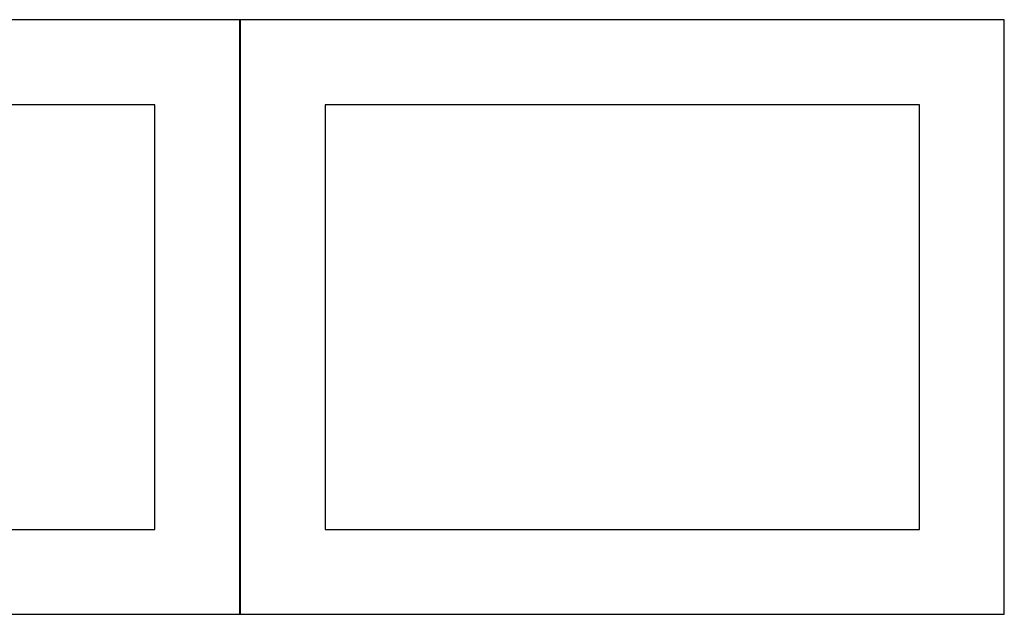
# Model space of a CAD drawing. Header units: millimetres. Extents: x 7 to 1487, y 7 to 2967.
# Tile 9 of 21: x 907 to 1487, y 1357 to 1707. Entities that reach past the tile are written whole.
import ezdxf

# ---------------------------------------------------------------- set-up
doc = ezdxf.new("R2010")
doc.units = ezdxf.units.MM
doc.layers.add('COMMON', color=5, linetype='CONTINUOUS', true_color=0x0000ff)
doc.layers.add('CUT', color=7, linetype='CONTINUOUS', true_color=0x000000)

msp = doc.modelspace()

# ---------------------------------------------------------------- linework, layer by layer
at = {"layer": 'COMMON'}
for p, q in [((1036.347502, 1707.20003), (906.900013, 1707.20003)), ((1036.447508, 1357.100024), (1036.447508, 1707.100024)), ((1206.900013, 1707.20003), (1036.547508, 1707.20003)), ((1482.500031, 1707.20003), (1232.500031, 1707.20003))]:
    msp.add_line(p, q, dxfattribs=at)
at = {"layer": 'CUT'}
for p, q in [((1036.347502, 1707.100024), (586.347502, 1707.100024)), ((1036.347502, 1357.100024), (1036.347502, 1707.100024)), ((1486.547508, 1707.100024), (1036.547508, 1707.100024)), ((1036.547508, 1707.100024), (1036.547508, 1357.100024)), ((1486.547508, 1357.100024), (1486.547508, 1707.100024)), ((986.347502, 1657.100024), (636.347502, 1657.100024)), ((986.347502, 1407.100024), (986.347502, 1657.100024)), ((1436.547508, 1657.100024), (1086.547508, 1657.100024)), ((1086.547508, 1657.100024), (1086.547508, 1407.100024)), ((1436.547508, 1407.100024), (1436.547508, 1657.100024)), ((636.347502, 1407.100024), (986.347502, 1407.100024)), ((1086.547508, 1407.100024), (1436.547508, 1407.100024)), ((586.347502, 1357.100024), (1036.347502, 1357.100024)), ((1036.547508, 1357.100024), (1486.547508, 1357.100024))]:
    msp.add_line(p, q, dxfattribs=at)

doc.saveas('drawing.dxf')
